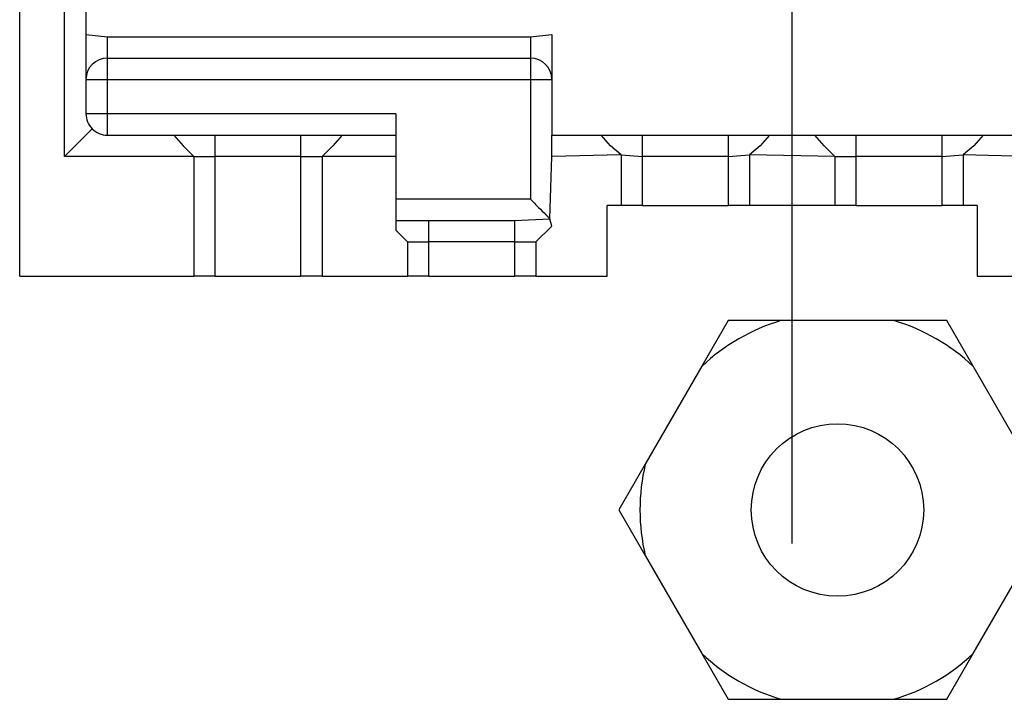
# Model space of a CAD drawing. Header units: millimetres. Extents: x 618 to 1482, y 17 to 575.
# Tile 40 of 90: x 981.82 to 990.59, y 263.67 to 269.73. Entities that reach past the tile are written whole.
import ezdxf

# ---------------------------------------------------------------- set-up
doc = ezdxf.new("R2010")
doc.units = ezdxf.units.MM
doc.linetypes.add('DOT_CENTER', pattern=[14, 12, -1, 0, -1])
doc.layers.add('1', color=7, linetype='Continuous')

# ---------------------------------------------------------------- blocks, each defined once
blk = doc.blocks.new('cu_bee7s_cca__41', base_point=(1238.762, 264.915))
at = {"color": 7, "linetype": 'Continuous'}
for p, q in [((1309.088, 356.592), (1309.088, 413.209)), ((1309.622, 358.015), (1309.622, 360.326)), ((1309.876, 360.326), (1309.876, 359.463)), ((1309.876, 359.463), (1309.876, 358.929)), ((1309.876, 359.463), (1310.13, 359.437)), ((1310.13, 359.437), (1315.159, 359.437)), ((1315.159, 359.437), (1315.413, 359.463)), ((1315.413, 359.463), (1315.413, 358.929)), ((1310.13, 359.183), (1315.159, 359.183)), ((1309.876, 358.929), (1309.876, 358.523)), ((1315.413, 358.929), (1315.413, 358.269)), ((1313.559, 358.523), (1313.559, 358.269)), ((1309.622, 358.015), (1309.95, 358.343)), ((1310.13, 358.269), (1310.921, 358.269)), ((1310.921, 358.269), (1311.412, 358.269)), ((1310.921, 358.269), (1311.031, 358.142)), ((1311.412, 358.269), (1312.428, 358.269)), ((1312.428, 358.269), (1312.92, 358.269)), ((1312.92, 358.269), (1312.809, 358.142)), ((1312.92, 358.269), (1313.559, 358.269)), ((1313.559, 358.269), (1313.559, 358.015)), ((1315.413, 358.269), (1316.001, 358.269)), ((1315.413, 358.015), (1315.413, 358.269)), ((1316.111, 358.142), (1316.001, 358.269)), ((1316.001, 358.269), (1316.492, 358.269)), ((1316.492, 358.269), (1317.508, 358.269)), ((1317.508, 358.269), (1318, 358.269)), ((1318, 358.269), (1317.89, 358.142)), ((1318, 358.269), (1318.541, 358.269)), ((1318.651, 358.142), (1318.541, 358.269)), ((1318.541, 358.269), (1319.032, 358.269)), ((1319.032, 358.269), (1320.048, 358.269)), ((1320.048, 358.269), (1320.54, 358.269)), ((1320.54, 358.269), (1320.43, 358.142)), ((1320.54, 358.269), (1321.128, 358.269)), ((1311.031, 358.142), (1311.158, 358.015)), ((1312.809, 358.142), (1312.682, 358.015)), ((1316.238, 358.036), (1316.111, 358.142)), ((1317.89, 358.142), (1317.762, 358.036)), ((1318.778, 358.015), (1318.651, 358.142)), ((1320.43, 358.142), (1320.302, 358.036)), ((1311.158, 358.015), (1309.622, 358.015)), ((1311.158, 358.015), (1311.412, 358.015)), ((1311.158, 358.015), (1311.158, 356.592)), ((1312.428, 358.015), (1311.412, 358.015)), ((1312.428, 358.015), (1312.682, 358.015)), ((1312.682, 358.015), (1312.682, 356.592)), ((1313.559, 358.015), (1312.682, 358.015)), ((1313.559, 358.015), (1313.559, 357.507)), ((1315.39, 357.276), (1315.413, 358.015)), ((1316.238, 358.036), (1315.413, 358.015)), ((1316.238, 358.036), (1316.492, 358.015)), ((1316.238, 358.036), (1316.238, 357.431)), ((1317.508, 358.015), (1316.492, 358.015)), ((1317.508, 358.015), (1317.762, 358.036)), ((1318.778, 358.015), (1317.762, 358.036)), ((1317.762, 358.036), (1317.762, 357.431)), ((1318.778, 358.015), (1318.778, 357.431)), ((1318.778, 358.015), (1319.032, 358.015)), ((1320.048, 358.015), (1319.032, 358.015)), ((1320.048, 358.015), (1320.302, 358.036)), ((1320.302, 358.036), (1320.302, 357.431)), ((1321.128, 358.015), (1320.302, 358.036)), ((1313.559, 357.507), (1313.559, 357.253)), ((1316.073, 356.592), (1316.073, 357.431)), ((1316.238, 357.431), (1316.073, 357.431)), ((1316.492, 357.431), (1316.238, 357.431)), ((1316.492, 357.431), (1317.508, 357.431)), ((1317.762, 357.431), (1317.508, 357.431)), ((1318.778, 357.431), (1317.762, 357.431)), ((1319.032, 357.431), (1318.778, 357.431)), ((1319.032, 357.431), (1320.048, 357.431)), ((1320.302, 357.431), (1320.048, 357.431)), ((1320.468, 357.431), (1320.302, 357.431)), ((1320.468, 357.431), (1320.468, 356.592)), ((1313.559, 357.253), (1313.559, 357.139)), ((1313.559, 357.253), (1313.952, 357.253)), ((1313.952, 357.253), (1314.968, 357.253)), ((1314.968, 357.253), (1315.39, 357.276)), ((1315.413, 357.189), (1315.39, 357.276)), ((1313.698, 356.999), (1313.559, 357.139)), ((1315.413, 357.189), (1315.222, 356.999)), ((1313.698, 356.999), (1313.698, 356.592)), ((1313.698, 356.999), (1313.952, 356.999)), ((1314.968, 356.999), (1313.952, 356.999)), ((1314.968, 356.999), (1315.222, 356.999)), ((1315.222, 356.999), (1315.222, 356.592)), ((1309.088, 356.592), (1311.158, 356.592)), ((1311.412, 356.592), (1311.158, 356.592)), ((1311.412, 356.592), (1312.428, 356.592)), ((1312.682, 356.592), (1312.428, 356.592)), ((1312.682, 356.592), (1313.698, 356.592)), ((1313.952, 356.592), (1313.698, 356.592)), ((1313.952, 356.592), (1314.968, 356.592)), ((1315.222, 356.592), (1314.968, 356.592)), ((1315.222, 356.592), (1316.073, 356.592)), ((1320.468, 356.592), (1321.318, 356.592)), ((1317.51, 356.065), (1317.196, 355.522)), ((1318.137, 356.065), (1317.51, 356.065)), ((1319.48, 356.065), (1318.137, 356.065)), ((1320.108, 356.065), (1319.48, 356.065)), ((1320.421, 355.522), (1320.108, 356.065)), ((1317.196, 355.522), (1316.524, 354.358)), ((1321.093, 354.358), (1320.421, 355.522)), ((1316.524, 354.358), (1316.211, 353.815)), ((1316.211, 353.815), (1316.524, 353.272)), ((1316.524, 353.272), (1317.196, 352.108)), ((1320.421, 352.108), (1321.093, 353.272)), ((1317.196, 352.108), (1317.51, 351.565)), ((1320.108, 351.565), (1320.421, 352.108)), ((1317.51, 351.565), (1318.137, 351.565)), ((1318.137, 351.565), (1319.48, 351.565)), ((1319.48, 351.565), (1320.108, 351.565))]:
    blk.add_line(p, q, dxfattribs=at)
at = {"color": 124, "linetype": 'Continuous'}
for p, q in [((1310.13, 359.183), (1310.13, 359.437)), ((1315.159, 359.437), (1315.159, 359.183)), ((1310.13, 358.929), (1310.13, 359.183)), ((1315.159, 359.183), (1315.159, 358.929)), ((1309.876, 358.929), (1310.13, 358.929)), ((1310.13, 358.523), (1310.13, 358.929)), ((1310.13, 358.929), (1315.159, 358.929)), ((1315.159, 358.929), (1315.413, 358.929)), ((1315.159, 358.929), (1315.159, 357.507)), ((1310.13, 358.523), (1309.876, 358.523)), ((1313.559, 358.523), (1310.13, 358.523)), ((1310.13, 358.269), (1310.13, 358.523)), ((1311.412, 358.015), (1311.412, 358.269)), ((1312.428, 358.269), (1312.428, 358.015)), ((1316.492, 358.015), (1316.492, 358.269)), ((1317.508, 358.269), (1317.508, 358.015)), ((1319.032, 358.015), (1319.032, 358.269)), ((1320.048, 358.269), (1320.048, 358.015)), ((1311.412, 356.592), (1311.412, 358.015)), ((1312.428, 358.015), (1312.428, 356.592)), ((1316.492, 357.431), (1316.492, 358.015)), ((1317.508, 358.015), (1317.508, 357.431)), ((1319.032, 357.431), (1319.032, 358.015)), ((1320.048, 358.015), (1320.048, 357.431)), ((1315.159, 357.507), (1313.559, 357.507)), ((1313.952, 356.999), (1313.952, 357.253)), ((1314.968, 357.253), (1314.968, 356.999)), ((1313.952, 356.592), (1313.952, 356.999)), ((1314.968, 356.999), (1314.968, 356.592))]:
    blk.add_line(p, q, dxfattribs=at)
at = {"color": 7, "linetype": 'Continuous'}
blk.add_circle((1318.809, 353.815), 1.025, dxfattribs=at)
for centre, radius, start, end in [((1310.13, 358.929), 0.254, 90, 180), ((1315.159, 358.929), 0.254, 0, 90), ((1310.13, 358.523), 0.254, 180, 225), ((1310.13, 358.523), 0.254, 225, 270), ((1318.809, 353.815), 2.348, 106.6183, 133.3817), ((1318.809, 353.815), 2.348, 46.6183, 73.3817), ((1318.809, 353.815), 2.348, 166.6183, 193.3817), ((1318.809, 353.815), 2.348, 226.6183, 253.3817), ((1318.809, 353.815), 2.348, 286.6183, 313.3817)]:
    blk.add_arc(centre, radius, start, end, dxfattribs=at)
blk.add_open_spline([(1315.159, 357.507), (1315.191, 357.475), (1315.252, 357.413), (1315.322, 357.344), (1315.366, 357.3), (1315.382, 357.284), (1315.39, 357.276)], degree=3, knots=[0, 0, 0, 0, 0.1367741, 0.2599232, 0.2930189, 0.3261146, 0.3261146, 0.3261146, 0.3261146], dxfattribs=at)
at = {"layer": '1', "color": 30, "linetype": 'DOT_CENTER'}
blk.add_line((1318.27, 353.417), (1318.27, 416.384), dxfattribs=at)
blk = doc.blocks.new('cu_ATCA-3671__43', base_point=(1219.889, 250.575))
blk.add_blockref('cu_bee7s_cca__41', (1238.762, 264.915))
blk = doc.blocks.new('FRONT1', base_point=(1393.512, 426.04))
blk.add_blockref('cu_ATCA-3671__43', (1219.889, 250.575))

msp = doc.modelspace()

# ---------------------------------------------------------------- block references
at = {"xscale": 0.75, "yscale": 0.75, "zscale": 0.75}
msp.add_blockref('FRONT1', (1045.1341, 319.53), dxfattribs=at)

doc.saveas('drawing.dxf')
